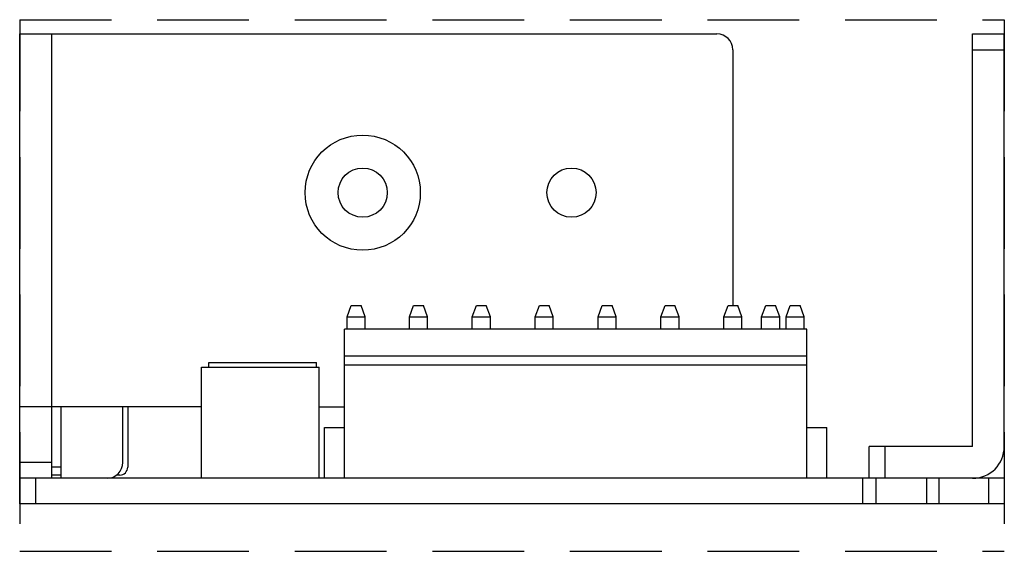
# Model space of a CAD drawing. Extents: x -31 to 1020, y 801 to 1395.
# Tile 6 of 10: x 602 to 664, y 953 to 986. Entities that reach past the tile are written whole.
import ezdxf

# ---------------------------------------------------------------- set-up
doc = ezdxf.new("R2010")
doc.units = 0
doc.header["$LTSCALE"] = 23.1
doc.header["$MEASUREMENT"] = 0
doc.linetypes.add('HIDDEN', pattern=[0.375, 0.25, -0.125])
doc.layers.get('0').update_dxf_attribs({"linetype": 'CONTINUOUS'})
doc.layers.add('02___PRT_ALL_AXES', color=7, linetype='CONTINUOUS')
doc.layers.add('H', color=6, linetype='HIDDEN')

msp = doc.modelspace()

# ---------------------------------------------------------------- linework, layer by layer
at = {"color": 7, "linetype": 'Continuous'}
for p, q in [((601.744, 955.531), (601.744, 985.131)), ((601.744, 985.131), (645.644, 985.131)), ((603.744, 985.131), (603.744, 957.131)), ((661.744, 985.131), (663.744, 985.131)), ((661.744, 959.131), (661.744, 985.131)), ((663.744, 959.131), (663.744, 985.131)), ((646.644, 984.131), (646.644, 968.031)), ((661.744, 984.131), (663.744, 984.131)), ((622.364, 967.311), (622.626, 968.031)), ((622.626, 968.031), (623.242, 968.031)), ((623.504, 967.311), (623.242, 968.031)), ((626.284, 967.311), (626.546, 968.031)), ((626.546, 968.031), (627.162, 968.031)), ((627.424, 967.311), (627.162, 968.031)), ((630.244, 967.311), (630.506, 968.031)), ((630.506, 968.031), (631.122, 968.031)), ((631.384, 967.311), (631.122, 968.031)), ((634.204, 967.311), (634.466, 968.031)), ((634.466, 968.031), (635.082, 968.031)), ((635.344, 967.311), (635.082, 968.031)), ((638.164, 967.311), (638.426, 968.031)), ((638.426, 968.031), (639.042, 968.031)), ((639.304, 967.311), (639.042, 968.031)), ((642.124, 967.311), (642.386, 968.031)), ((642.386, 968.031), (643.002, 968.031)), ((643.264, 967.311), (643.002, 968.031)), ((646.084, 967.311), (646.346, 968.031)), ((646.346, 968.031), (646.962, 968.031)), ((647.224, 967.311), (646.962, 968.031)), ((648.464, 967.311), (648.726, 968.031)), ((648.726, 968.031), (649.342, 968.031)), ((649.604, 967.311), (649.342, 968.031)), ((650.004, 967.311), (650.266, 968.031)), ((650.266, 968.031), (650.882, 968.031)), ((651.144, 967.311), (650.882, 968.031)), ((622.364, 966.531), (622.364, 967.311)), ((622.364, 967.311), (623.504, 967.311)), ((623.504, 966.531), (623.504, 967.311)), ((626.284, 966.531), (626.284, 967.311)), ((626.284, 967.311), (627.424, 967.311)), ((627.424, 966.531), (627.424, 967.311)), ((630.244, 966.531), (630.244, 967.311)), ((630.244, 967.311), (631.384, 967.311)), ((631.384, 966.531), (631.384, 967.311)), ((634.204, 967.311), (635.344, 967.311)), ((634.204, 966.531), (634.204, 967.311)), ((635.344, 966.531), (635.344, 967.311)), ((638.164, 967.311), (639.304, 967.311)), ((638.164, 966.531), (638.164, 967.311)), ((639.304, 966.531), (639.304, 967.311)), ((642.124, 967.311), (643.264, 967.311)), ((642.124, 966.531), (642.124, 967.311)), ((643.264, 966.531), (643.264, 967.311)), ((646.084, 967.311), (647.224, 967.311)), ((646.084, 966.531), (646.084, 967.311)), ((647.224, 966.531), (647.224, 967.311)), ((648.464, 967.311), (649.604, 967.311)), ((648.464, 966.531), (648.464, 967.311)), ((649.604, 966.531), (649.604, 967.311)), ((650.004, 967.311), (651.144, 967.311)), ((650.004, 966.531), (650.004, 967.311)), ((651.144, 966.531), (651.144, 967.311)), ((622.194, 957.131), (622.194, 966.531)), ((651.314, 966.531), (622.194, 966.531)), ((651.314, 957.131), (651.314, 966.531)), ((651.314, 964.831), (622.194, 964.831)), ((613.194, 957.131), (613.194, 964.131)), ((613.194, 964.131), (620.594, 964.131)), ((613.644, 964.431), (620.444, 964.431)), ((620.594, 957.131), (620.594, 964.131)), ((651.314, 964.251), (622.194, 964.251)), ((613.194, 961.631), (601.744, 961.631)), ((604.344, 961.631), (604.344, 957.131)), ((608.244, 958.131), (608.244, 961.631)), ((608.544, 961.631), (608.544, 957.831)), ((620.594, 961.631), (622.194, 961.631)), ((620.944, 957.131), (620.944, 960.331)), ((620.944, 960.331), (622.194, 960.331)), ((651.314, 960.331), (652.564, 960.331)), ((652.564, 957.131), (652.564, 960.331)), ((661.744, 959.131), (655.244, 959.131)), ((655.244, 957.131), (655.244, 959.131)), ((656.244, 957.131), (656.244, 959.131)), ((603.744, 958.131), (601.744, 958.131)), ((604.344, 957.831), (603.744, 957.831)), ((604.344, 957.331), (603.744, 957.331)), ((608.044, 957.331), (607.844, 957.331)), ((663.744, 957.131), (601.744, 957.131)), ((602.744, 957.131), (602.744, 955.531)), ((654.844, 955.531), (654.844, 957.131)), ((655.644, 957.131), (655.644, 955.531)), ((658.844, 957.131), (658.844, 955.531)), ((659.644, 955.531), (659.644, 957.131)), ((662.744, 957.131), (662.744, 955.531)), ((663.744, 957.131), (663.744, 955.531)), ((663.744, 955.531), (601.744, 955.531))]:
    msp.add_line(p, q, dxfattribs=at)
for centre, radius, start, end in [((645.644, 984.131), 1, 0, 90), ((661.744, 959.131), 2, 270, 0), ((607.244, 958.131), 1, 270, 0), ((608.044, 957.831), 0.5, 270, 0)]:
    msp.add_arc(centre, radius, start, end, dxfattribs=at)
at = {"layer": '02___PRT_ALL_AXES', "color": 7, "linetype": 'Continuous'}
for p, q in [((613.644, 964.131), (613.644, 964.431)), ((620.444, 964.131), (620.444, 964.431))]:
    msp.add_line(p, q, dxfattribs=at)
for centre, radius in [((623.344, 975.131), 3.628), ((623.344, 975.131), 1.55), ((636.494, 975.131), 1.55)]:
    msp.add_circle(centre, radius, dxfattribs=at)
at = {"layer": 'H'}
for p, q in [((601.744, 986.031), (663.744, 986.031)), ((601.744, 986.031), (601.744, 952.531)), ((663.744, 986.031), (663.744, 952.531)), ((601.744, 952.531), (663.744, 952.531))]:
    msp.add_line(p, q, dxfattribs=at)

doc.saveas('drawing.dxf')
